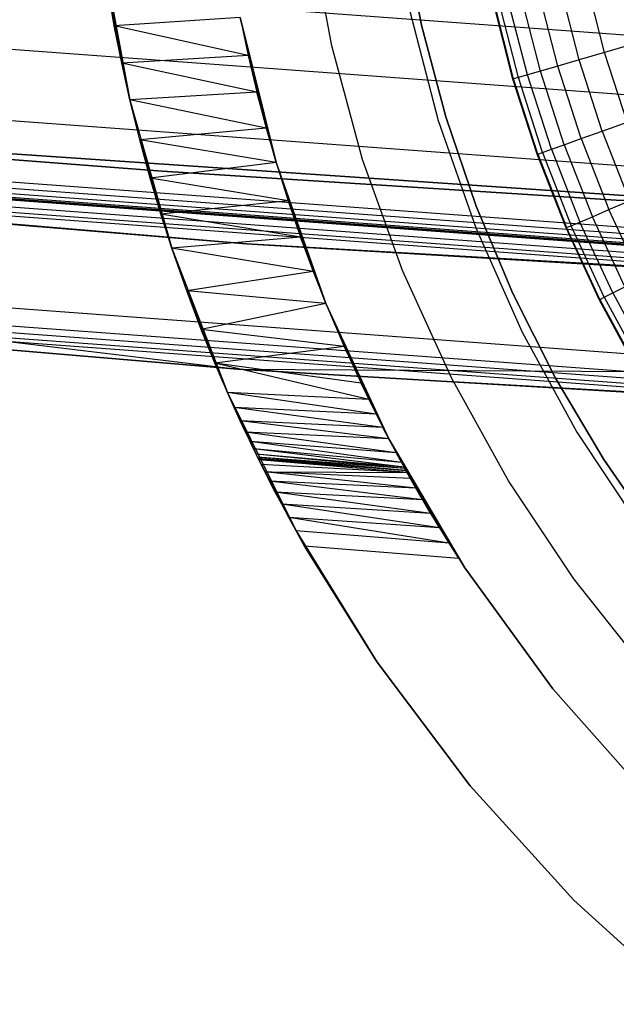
# Model space of a CAD drawing. Extents: x -390 to 397, y -401 to 400.
# Tile 145 of 192: x -29.44 to -22.3, y -396.56 to -384.79. Entities that reach past the tile are written whole.
import ezdxf

# ---------------------------------------------------------------- set-up
doc = ezdxf.new("R2010")
doc.units = 0
doc.header["$LTSCALE"] = 25.4
doc.layers.get('0').update_dxf_attribs({"linetype": 'CONTINUOUS'})

# ---------------------------------------------------------------- blocks, each defined once
blk = doc.blocks.new('FOURTY_ROUND_VII_ZWIS_STL')
at = {"color": 0}
for p, q in [((-25.707, -385.101, -992), (-25.966, -383.715, -992)), ((-25.707, -385.101, -989.954), (-25.966, -383.715, -989.954)), ((-25.707, -385.101, -992), (-25.966, -383.715, -992)), ((-25.707, -385.101, -989.954), (-25.966, -383.715, -989.954)), ((-24.634, -384.855, -991.75), (-24.849, -383.743, -991.75)), ((-24.849, -383.743, -992), (-24.634, -384.855, -992)), ((-24.634, -384.855, -991.75), (-24.849, -383.743, -991.75)), ((-24.849, -383.743, -992), (-24.634, -384.855, -992)), ((-37.737, -383.825, -933.034), (-18.853, -385.218, -933.034)), ((-37.737, -383.825, -933.034), (-18.853, -385.218, -933.034)), ((-28.461, -383.928, -1000), (-28.123, -385.745, -1000)), ((-28.461, -383.928, -1000), (-28.123, -385.745, -1000)), ((-22.441, -385.181, -979.752), (-22.658, -384.333, -979.752)), ((-22.441, -385.181, -979.752), (-22.658, -384.333, -979.752)), ((-28.309, -384.862, -935.87), (-28.389, -384.402, -936.097)), ((-28.389, -384.402, -936.097), (-28.123, -385.745, -1000)), ((-28.389, -384.402, -936.097), (-28.123, -385.745, -1000)), ((-28.309, -384.862, -935.87), (-28.389, -384.402, -936.097)), ((-23.002, -385.343, -982.634), (-23.228, -384.461, -982.634)), ((-23.002, -385.343, -982.634), (-23.228, -384.461, -982.634)), ((-22.746, -385.269, -981.188), (-22.968, -384.402, -981.188)), ((-22.746, -385.269, -981.188), (-22.968, -384.402, -981.188)), ((-37.806, -384.531, -934.377), (-18.887, -385.927, -934.377)), ((-37.806, -384.531, -934.377), (-18.887, -385.927, -934.377)), ((-23.538, -385.499, -989.954), (-23.773, -384.583, -989.954)), ((-23.538, -385.499, -989.954), (-23.773, -384.583, -989.954)), ((-23.531, -385.496, -988.484), (-23.765, -384.581, -988.484)), ((-23.531, -385.496, -988.484), (-23.765, -384.581, -988.484)), ((-23.473, -385.48, -987.015), (-23.707, -384.568, -987.015)), ((-23.473, -385.48, -987.015), (-23.707, -384.568, -987.015)), ((-23.366, -385.449, -985.549), (-23.598, -384.543, -985.549)), ((-23.366, -385.449, -985.549), (-23.598, -384.543, -985.549)), ((-23.208, -385.403, -984.088), (-23.438, -384.508, -984.088)), ((-23.208, -385.403, -984.088), (-23.438, -384.508, -984.088)), ((-24.777, -384.672, -992), (-24.435, -385.992, -992)), ((-24.777, -384.672, -992), (-24.435, -385.992, -992)), ((-24.777, -384.672, -991.5), (-24.435, -385.992, -991.5)), ((-24.777, -384.672, -991.5), (-24.435, -385.992, -991.5)), ((-26.801, -384.761, -935.99), (-28.309, -384.862, -935.87)), ((-26.801, -384.761, -935.99), (-28.309, -384.862, -935.87)), ((-26.801, -384.761, -935.99), (-26.372, -386.496, -1000)), ((-26.372, -386.496, -1000), (-26.801, -384.761, -1000)), ((-26.801, -384.761, -935.99), (-26.372, -386.496, -1000)), ((-26.801, -384.761, -935.99), (-26.706, -385.215, -935.752)), ((-26.372, -386.496, -1000), (-26.801, -384.761, -1000)), ((-26.801, -384.761, -935.99), (-26.706, -385.215, -935.752)), ((-28.22, -385.31, -935.619), (-28.309, -384.862, -935.87)), ((-28.309, -384.862, -935.87), (-28.123, -385.745, -1000)), ((-28.309, -384.862, -935.87), (-28.123, -385.745, -1000)), ((-26.706, -385.215, -935.752), (-28.309, -384.862, -935.87)), ((-28.22, -385.31, -935.619), (-28.309, -384.862, -935.87)), ((-26.706, -385.215, -935.752), (-28.309, -384.862, -935.87)), ((-24.343, -385.949, -991.75), (-24.634, -384.855, -991.75)), ((-24.634, -384.855, -991.75), (-24.634, -384.855, -992)), ((-24.634, -384.855, -992), (-24.343, -385.949, -992)), ((-24.634, -384.855, -991.75), (-24.634, -384.855, -992)), ((-24.343, -385.949, -991.75), (-24.634, -384.855, -991.75)), ((-24.634, -384.855, -992), (-24.343, -385.949, -992)), ((-22.087, -385.079, -978.329), (-22.441, -385.181, -979.752)), ((-22.087, -385.079, -978.329), (-22.441, -385.181, -979.752)), ((-25.337, -386.46, -992), (-25.707, -385.101, -992)), ((-25.337, -386.46, -989.954), (-25.707, -385.101, -989.954)), ((-25.707, -385.101, -989.954), (-25.707, -385.101, -992)), ((-25.337, -386.46, -992), (-25.707, -385.101, -992)), ((-25.707, -385.101, -989.954), (-25.707, -385.101, -992)), ((-25.337, -386.46, -989.954), (-25.707, -385.101, -989.954)), ((-22.441, -385.181, -979.752), (-22.746, -385.269, -981.188)), ((-22.441, -385.181, -979.752), (-22.746, -385.269, -981.188)), ((-22.172, -386.014, -979.752), (-22.441, -385.181, -979.752)), ((-22.172, -386.014, -979.752), (-22.441, -385.181, -979.752)), ((-26.706, -385.215, -935.752), (-28.22, -385.31, -935.619)), ((-26.706, -385.215, -935.752), (-28.22, -385.31, -935.619)), ((-28.123, -385.745, -1000), (-28.22, -385.31, -935.619)), ((-28.123, -385.745, -935.345), (-28.22, -385.31, -935.619)), ((-28.123, -385.745, -1000), (-28.22, -385.31, -935.619)), ((-26.602, -385.656, -935.49), (-28.22, -385.31, -935.619)), ((-28.123, -385.745, -935.345), (-28.22, -385.31, -935.619)), ((-26.602, -385.656, -935.49), (-28.22, -385.31, -935.619)), ((-26.706, -385.215, -935.752), (-26.372, -386.496, -1000)), ((-26.706, -385.215, -935.752), (-26.372, -386.496, -1000)), ((-26.706, -385.215, -935.752), (-26.602, -385.656, -935.49)), ((-26.706, -385.215, -935.752), (-26.602, -385.656, -935.49)), ((-22.746, -385.269, -981.188), (-23.002, -385.343, -982.634)), ((-22.746, -385.269, -981.188), (-23.002, -385.343, -982.634)), ((-22.471, -386.121, -981.188), (-22.746, -385.269, -981.188)), ((-22.471, -386.121, -981.188), (-22.746, -385.269, -981.188)), ((-37.889, -385.378, -931.349), (-18.929, -386.776, -931.349)), ((-37.889, -385.378, -931.349), (-18.929, -386.776, -931.349)), ((-23.208, -385.403, -984.088), (-23.366, -385.449, -985.549)), ((-23.208, -385.403, -984.088), (-23.366, -385.449, -985.549)), ((-23.002, -385.343, -982.634), (-23.208, -385.403, -984.088)), ((-23.002, -385.343, -982.634), (-23.208, -385.403, -984.088)), ((-22.925, -386.283, -984.088), (-23.208, -385.403, -984.088)), ((-22.925, -386.283, -984.088), (-23.208, -385.403, -984.088)), ((-22.722, -386.211, -982.634), (-23.002, -385.343, -982.634)), ((-22.722, -386.211, -982.634), (-23.002, -385.343, -982.634)), ((-23.531, -385.496, -988.484), (-23.538, -385.499, -989.954)), ((-23.531, -385.496, -988.484), (-23.538, -385.499, -989.954)), ((-23.248, -386.398, -989.954), (-23.538, -385.499, -989.954)), ((-23.248, -386.398, -989.954), (-23.538, -385.499, -989.954)), ((-23.473, -385.48, -987.015), (-23.531, -385.496, -988.484)), ((-23.473, -385.48, -987.015), (-23.531, -385.496, -988.484)), ((-23.24, -386.396, -988.484), (-23.531, -385.496, -988.484)), ((-23.24, -386.396, -988.484), (-23.531, -385.496, -988.484)), ((-23.366, -385.449, -985.549), (-23.473, -385.48, -987.015)), ((-23.366, -385.449, -985.549), (-23.473, -385.48, -987.015)), ((-23.184, -386.375, -987.015), (-23.473, -385.48, -987.015)), ((-23.184, -386.375, -987.015), (-23.473, -385.48, -987.015)), ((-23.079, -386.338, -985.549), (-23.366, -385.449, -985.549)), ((-23.079, -386.338, -985.549), (-23.366, -385.449, -985.549)), ((-26.602, -385.656, -935.49), (-28.123, -385.745, -935.345)), ((-26.602, -385.656, -935.49), (-28.123, -385.745, -935.345)), ((-26.602, -385.656, -935.49), (-26.49, -386.084, -935.206)), ((-26.372, -386.496, -1000), (-26.602, -385.656, -935.49)), ((-26.372, -386.496, -1000), (-26.602, -385.656, -935.49)), ((-26.602, -385.656, -935.49), (-26.49, -386.084, -935.206)), ((-28.005, -386.226, -935.004), (-28.123, -385.745, -1000)), ((-28.123, -385.745, -1000), (-27.62, -387.522, -1000)), ((-28.005, -386.226, -935.004), (-28.123, -385.745, -1000)), ((-28.005, -386.226, -935.004), (-28.123, -385.745, -935.345)), ((-28.123, -385.745, -935.345), (-28.123, -385.745, -1000)), ((-28.123, -385.745, -935.345), (-28.123, -385.745, -1000)), ((-28.123, -385.745, -1000), (-27.62, -387.522, -1000)), ((-26.49, -386.084, -935.206), (-28.123, -385.745, -935.345)), ((-28.005, -386.226, -935.004), (-28.123, -385.745, -935.345)), ((-26.49, -386.084, -935.206), (-28.123, -385.745, -935.345)), ((-35.935, -385.957, -895.5), (-16.92, -387.251, -895.5)), ((-16.92, -387.251, -894), (-35.935, -385.957, -894)), ((-16.92, -387.251, -894), (-35.935, -385.957, -894)), ((-35.935, -385.957, -895.5), (-16.92, -387.251, -895.5)), ((-24.435, -385.992, -992), (-23.984, -387.279, -992)), ((-24.435, -385.992, -992), (-23.984, -387.279, -992)), ((-24.435, -385.992, -992), (-24.435, -385.992, -991.5)), ((-24.435, -385.992, -991.5), (-23.984, -387.279, -991.5)), ((-24.435, -385.992, -992), (-24.435, -385.992, -991.5)), ((-24.435, -385.992, -991.5), (-23.984, -387.279, -991.5)), ((-23.978, -387.02, -991.75), (-24.343, -385.949, -991.75)), ((-24.343, -385.949, -991.75), (-24.343, -385.949, -992)), ((-24.343, -385.949, -992), (-23.978, -387.02, -992)), ((-24.343, -385.949, -991.75), (-24.343, -385.949, -992)), ((-23.978, -387.02, -991.75), (-24.343, -385.949, -991.75)), ((-24.343, -385.949, -992), (-23.978, -387.02, -992)), ((-22.471, -386.121, -981.188), (-22.172, -386.014, -979.752)), ((-22.471, -386.121, -981.188), (-22.172, -386.014, -979.752)), ((-18.965, -387.513, -929), (-37.962, -386.111, -929)), ((-18.965, -387.513, -929), (-37.962, -386.111, -929)), ((-26.49, -386.084, -935.206), (-28.005, -386.226, -935.004)), ((-26.49, -386.084, -935.206), (-28.005, -386.226, -935.004)), ((-26.49, -386.084, -935.206), (-26.372, -386.496, -1000)), ((-26.49, -386.084, -935.206), (-26.372, -386.496, -1000)), ((-26.49, -386.084, -935.206), (-26.372, -386.496, -934.901)), ((-26.49, -386.084, -935.206), (-26.372, -386.496, -934.901)), ((-22.722, -386.211, -982.634), (-22.471, -386.121, -981.188)), ((-22.722, -386.211, -982.634), (-22.471, -386.121, -981.188)), ((-22.471, -386.121, -981.188), (-22.145, -386.955, -981.188)), ((-22.471, -386.121, -981.188), (-22.145, -386.955, -981.188)), ((-37.975, -386.244, -929.051), (-18.972, -387.646, -929.051)), ((-37.975, -386.244, -929.051), (-18.972, -387.646, -929.051)), ((-37.969, -386.182, -929.013), (-18.969, -387.584, -929.013)), ((-37.969, -386.182, -929.013), (-18.969, -387.584, -929.013)), ((-27.737, -386.6, -895.449), (-33.165, -386.178, -895.449)), ((-33.165, -386.178, -893.949), (-27.737, -386.6, -893.949)), ((-27.737, -386.6, -895.449), (-33.165, -386.178, -895.449)), ((-33.165, -386.178, -893.949), (-27.737, -386.6, -893.949)), ((-27.88, -386.683, -934.636), (-28.005, -386.226, -935.004)), ((-28.005, -386.226, -935.004), (-27.62, -387.522, -1000)), ((-28.005, -386.226, -935.004), (-27.62, -387.522, -1000)), ((-26.372, -386.496, -934.901), (-28.005, -386.226, -935.004)), ((-27.88, -386.683, -934.636), (-28.005, -386.226, -935.004)), ((-26.372, -386.496, -934.901), (-28.005, -386.226, -935.004)), ((-22.925, -386.283, -984.088), (-22.722, -386.211, -982.634)), ((-22.925, -386.283, -984.088), (-22.722, -386.211, -982.634)), ((-22.722, -386.211, -982.634), (-22.39, -387.059, -982.634)), ((-22.722, -386.211, -982.634), (-22.39, -387.059, -982.634)), ((-18.976, -387.728, -902), (-37.983, -386.326, -902)), ((-18.976, -387.728, -902), (-37.983, -386.326, -902)), ((-18.976, -387.728, -927.5), (-37.983, -386.326, -927.5)), ((-18.976, -387.728, -927.5), (-37.983, -386.326, -927.5)), ((-18.976, -387.728, -900.5), (-37.983, -386.326, -900.5)), ((-18.976, -387.728, -900.5), (-37.983, -386.326, -900.5)), ((-18.976, -387.728, -895.5), (-37.983, -386.326, -895.5)), ((-18.976, -387.728, -895.5), (-37.983, -386.326, -895.5)), ((-37.981, -386.304, -929.25), (-18.975, -387.706, -929.25)), ((-37.981, -386.304, -929.25), (-18.975, -387.706, -929.25)), ((-37.981, -386.309, -929.178), (-18.975, -387.711, -929.178)), ((-37.981, -386.309, -929.178), (-18.975, -387.711, -929.178)), ((-37.979, -386.288, -929.108), (-18.974, -387.69, -929.108)), ((-37.979, -386.288, -929.108), (-18.974, -387.69, -929.108)), ((-23.24, -386.396, -988.484), (-23.184, -386.375, -987.015)), ((-23.24, -386.396, -988.484), (-23.184, -386.375, -987.015)), ((-23.184, -386.375, -987.015), (-23.079, -386.338, -985.549)), ((-23.184, -386.375, -987.015), (-23.079, -386.338, -985.549)), ((-23.184, -386.375, -987.015), (-22.841, -387.252, -987.015)), ((-23.184, -386.375, -987.015), (-22.841, -387.252, -987.015)), ((-23.079, -386.338, -985.549), (-22.925, -386.283, -984.088)), ((-23.079, -386.338, -985.549), (-22.925, -386.283, -984.088)), ((-23.079, -386.338, -985.549), (-22.738, -387.208, -985.549)), ((-23.079, -386.338, -985.549), (-22.738, -387.208, -985.549)), ((-22.925, -386.283, -984.088), (-22.588, -387.144, -984.088)), ((-22.925, -386.283, -984.088), (-22.588, -387.144, -984.088)), ((-37.997, -386.467, -902.059), (-18.983, -387.87, -902.059)), ((-37.997, -386.467, -902.059), (-18.983, -387.87, -902.059)), ((-37.997, -386.467, -927.441), (-18.983, -387.87, -927.441)), ((-37.997, -386.467, -927.441), (-18.983, -387.87, -927.441)), ((-37.997, -386.467, -900.441), (-18.983, -387.87, -900.441)), ((-37.997, -386.467, -900.441), (-18.983, -387.87, -900.441)), ((-37.997, -386.467, -895.559), (-18.983, -387.87, -895.559)), ((-37.997, -386.467, -895.559), (-18.983, -387.87, -895.559)), ((-37.99, -386.402, -902.015), (-18.98, -387.805, -902.015)), ((-37.99, -386.402, -902.015), (-18.98, -387.805, -902.015)), ((-37.99, -386.402, -927.485), (-18.98, -387.805, -927.485)), ((-37.99, -386.402, -927.485), (-18.98, -387.805, -927.485)), ((-37.99, -386.402, -900.485), (-18.98, -387.805, -900.485)), ((-37.99, -386.402, -900.485), (-18.98, -387.805, -900.485)), ((-37.99, -386.402, -895.515), (-18.98, -387.805, -895.515)), ((-37.99, -386.402, -895.515), (-18.98, -387.805, -895.515)), ((-37.99, -386.403, -932.496), (-18.98, -387.805, -932.496)), ((-37.99, -386.403, -932.496), (-18.98, -387.805, -932.496)), ((-24.859, -387.786, -992), (-25.337, -386.46, -992)), ((-24.859, -387.786, -989.954), (-25.337, -386.46, -989.954)), ((-25.337, -386.46, -989.954), (-25.337, -386.46, -992)), ((-24.859, -387.786, -992), (-25.337, -386.46, -992)), ((-25.337, -386.46, -989.954), (-25.337, -386.46, -992)), ((-24.859, -387.786, -989.954), (-25.337, -386.46, -989.954)), ((-23.248, -386.398, -989.954), (-23.24, -386.396, -988.484)), ((-23.248, -386.398, -989.954), (-23.24, -386.396, -988.484)), ((-22.903, -387.279, -989.954), (-23.248, -386.398, -989.954)), ((-22.903, -387.279, -989.954), (-23.248, -386.398, -989.954)), ((-23.24, -386.396, -988.484), (-22.896, -387.275, -988.484)), ((-23.24, -386.396, -988.484), (-22.896, -387.275, -988.484)), ((-26.726, -387.47, -902.2), (-38.003, -386.525, -902.2)), ((-26.726, -387.47, -902.2), (-38.003, -386.525, -902.2)), ((-26.726, -387.47, -927.3), (-38.003, -386.525, -927.3)), ((-26.726, -387.47, -927.3), (-38.003, -386.525, -927.3)), ((-38.003, -386.525, -895.7), (-26.726, -387.47, -895.7)), ((-26.726, -387.47, -900.3), (-38.003, -386.525, -900.3)), ((-26.726, -387.47, -900.3), (-38.003, -386.525, -900.3)), ((-38.003, -386.525, -895.7), (-26.726, -387.47, -895.7)), ((-38.001, -386.51, -902.123), (-18.985, -387.913, -902.123)), ((-26.726, -387.47, -902.2), (-38.001, -386.51, -902.123)), ((-26.726, -387.47, -902.2), (-38.001, -386.51, -902.123)), ((-38.001, -386.51, -902.123), (-18.985, -387.913, -902.123)), ((-38.001, -386.51, -927.377), (-18.985, -387.913, -927.377)), ((-26.726, -387.47, -927.3), (-38.001, -386.51, -927.377)), ((-26.726, -387.47, -927.3), (-38.001, -386.51, -927.377)), ((-38.001, -386.51, -927.377), (-18.985, -387.913, -927.377)), ((-38.001, -386.51, -900.377), (-18.985, -387.913, -900.377)), ((-26.726, -387.47, -900.3), (-38.001, -386.51, -900.377)), ((-26.726, -387.47, -900.3), (-38.001, -386.51, -900.377)), ((-38.001, -386.51, -900.377), (-18.985, -387.913, -900.377)), ((-38.001, -386.51, -895.623), (-18.985, -387.913, -895.623)), ((-26.726, -387.47, -895.7), (-38.001, -386.51, -895.623)), ((-26.726, -387.47, -895.7), (-38.001, -386.51, -895.623)), ((-38.001, -386.51, -895.623), (-18.985, -387.913, -895.623)), ((-26.372, -386.496, -934.901), (-27.88, -386.683, -934.636)), ((-26.372, -386.496, -934.901), (-27.88, -386.683, -934.636)), ((-22.304, -386.946, -895.449), (-27.737, -386.6, -895.449)), ((-27.737, -386.6, -893.949), (-22.304, -386.946, -893.949)), ((-27.737, -386.6, -895.449), (-27.737, -386.6, -893.949)), ((-22.304, -386.946, -895.449), (-27.737, -386.6, -895.449)), ((-27.737, -386.6, -893.949), (-22.304, -386.946, -893.949)), ((-27.737, -386.6, -895.449), (-27.737, -386.6, -893.949)), ((-26.372, -386.496, -934.901), (-26.372, -386.496, -1000)), ((-26.372, -386.496, -934.901), (-26.372, -386.496, -1000)), ((-26.372, -386.496, -934.901), (-25.777, -388.182, -1000)), ((-25.777, -388.182, -1000), (-26.372, -386.496, -1000)), ((-26.372, -386.496, -934.901), (-25.777, -388.182, -1000)), ((-26.372, -386.496, -934.901), (-26.228, -386.956, -934.518)), ((-25.777, -388.182, -1000), (-26.372, -386.496, -1000)), ((-26.372, -386.496, -934.901), (-26.228, -386.956, -934.518)), ((-27.751, -387.115, -934.245), (-27.88, -386.683, -934.636)), ((-27.88, -386.683, -934.636), (-27.62, -387.522, -1000)), ((-27.88, -386.683, -934.636), (-27.62, -387.522, -1000)), ((-26.228, -386.956, -934.518), (-27.88, -386.683, -934.636)), ((-27.751, -387.115, -934.245), (-27.88, -386.683, -934.636)), ((-26.228, -386.956, -934.518), (-27.88, -386.683, -934.636)), ((-26.228, -386.956, -934.518), (-27.751, -387.115, -934.245)), ((-26.228, -386.956, -934.518), (-27.751, -387.115, -934.245)), ((-26.228, -386.956, -934.518), (-25.777, -388.182, -1000)), ((-26.228, -386.956, -934.518), (-25.777, -388.182, -1000)), ((-26.228, -386.956, -934.518), (-26.079, -387.39, -934.111)), ((-26.228, -386.956, -934.518), (-26.079, -387.39, -934.111)), ((-22.39, -387.059, -982.634), (-22.145, -386.955, -981.188)), ((-22.39, -387.059, -982.634), (-22.145, -386.955, -981.188)), ((-16.866, -387.216, -895.449), (-22.304, -386.946, -895.449)), ((-22.304, -386.946, -893.949), (-16.866, -387.216, -893.949)), ((-22.304, -386.946, -895.449), (-22.304, -386.946, -893.949)), ((-16.866, -387.216, -895.449), (-22.304, -386.946, -895.449)), ((-22.304, -386.946, -893.949), (-16.866, -387.216, -893.949)), ((-22.304, -386.946, -895.449), (-22.304, -386.946, -893.949)), ((-23.539, -388.064, -991.75), (-23.978, -387.02, -991.75)), ((-23.978, -387.02, -991.75), (-23.978, -387.02, -992)), ((-23.978, -387.02, -992), (-23.539, -388.064, -992)), ((-23.978, -387.02, -991.75), (-23.978, -387.02, -992)), ((-23.539, -388.064, -991.75), (-23.978, -387.02, -991.75)), ((-23.978, -387.02, -992), (-23.539, -388.064, -992)), ((-22.588, -387.144, -984.088), (-22.39, -387.059, -982.634)), ((-22.588, -387.144, -984.088), (-22.39, -387.059, -982.634)), ((-22.006, -387.886, -982.634), (-22.39, -387.059, -982.634)), ((-22.006, -387.886, -982.634), (-22.39, -387.059, -982.634)), ((-27.62, -387.522, -1000), (-27.751, -387.115, -934.245)), ((-27.62, -387.522, -933.829), (-27.751, -387.115, -934.245)), ((-27.62, -387.522, -1000), (-27.751, -387.115, -934.245)), ((-26.079, -387.39, -934.111), (-27.751, -387.115, -934.245)), ((-27.62, -387.522, -933.829), (-27.751, -387.115, -934.245)), ((-26.079, -387.39, -934.111), (-27.751, -387.115, -934.245)), ((-22.738, -387.208, -985.549), (-22.588, -387.144, -984.088)), ((-22.738, -387.208, -985.549), (-22.588, -387.144, -984.088)), ((-22.199, -387.982, -984.088), (-22.588, -387.144, -984.088)), ((-22.199, -387.982, -984.088), (-22.588, -387.144, -984.088)), ((-23.984, -387.279, -992), (-23.429, -388.525, -992)), ((-23.984, -387.279, -992), (-23.429, -388.525, -992)), ((-23.984, -387.279, -992), (-23.984, -387.279, -991.5)), ((-23.984, -387.279, -991.5), (-23.429, -388.525, -991.5)), ((-23.984, -387.279, -992), (-23.984, -387.279, -991.5)), ((-23.984, -387.279, -991.5), (-23.429, -388.525, -991.5)), ((-22.903, -387.279, -989.954), (-22.896, -387.275, -988.484)), ((-22.903, -387.279, -989.954), (-22.896, -387.275, -988.484)), ((-22.506, -388.136, -989.954), (-22.903, -387.279, -989.954)), ((-22.506, -388.136, -989.954), (-22.903, -387.279, -989.954)), ((-22.896, -387.275, -988.484), (-22.841, -387.252, -987.015)), ((-22.896, -387.275, -988.484), (-22.841, -387.252, -987.015)), ((-22.499, -388.133, -988.484), (-22.896, -387.275, -988.484)), ((-22.499, -388.133, -988.484), (-22.896, -387.275, -988.484)), ((-22.841, -387.252, -987.015), (-22.738, -387.208, -985.549)), ((-22.841, -387.252, -987.015), (-22.738, -387.208, -985.549)), ((-22.445, -388.106, -987.015), (-22.841, -387.252, -987.015)), ((-22.445, -388.106, -987.015), (-22.841, -387.252, -987.015)), ((-22.345, -388.056, -985.549), (-22.738, -387.208, -985.549)), ((-22.345, -388.056, -985.549), (-22.738, -387.208, -985.549)), ((-26.079, -387.39, -934.111), (-27.62, -387.522, -933.829)), ((-26.079, -387.39, -934.111), (-27.62, -387.522, -933.829)), ((-26.079, -387.39, -934.111), (-25.929, -387.799, -933.677)), ((-25.777, -388.182, -1000), (-26.079, -387.39, -934.111)), ((-25.777, -388.182, -1000), (-26.079, -387.39, -934.111)), ((-26.079, -387.39, -934.111), (-25.929, -387.799, -933.677)), ((-27.443, -388.03, -933.232), (-27.62, -387.522, -1000)), ((-27.62, -387.522, -1000), (-26.955, -389.246, -1000)), ((-27.443, -388.03, -933.232), (-27.62, -387.522, -1000)), ((-27.443, -388.03, -933.232), (-27.62, -387.522, -933.829)), ((-27.62, -387.522, -933.829), (-27.62, -387.522, -1000)), ((-27.62, -387.522, -933.829), (-27.62, -387.522, -1000)), ((-27.62, -387.522, -1000), (-26.955, -389.246, -1000)), ((-25.929, -387.799, -933.677), (-27.62, -387.522, -933.829)), ((-27.443, -388.03, -933.232), (-27.62, -387.522, -933.829)), ((-25.929, -387.799, -933.677), (-27.62, -387.522, -933.829)), ((-18.985, -387.913, -902.123), (-26.726, -387.47, -902.2)), ((-18.986, -387.928, -902.2), (-26.726, -387.47, -902.2)), ((-18.985, -387.913, -902.123), (-26.726, -387.47, -902.2)), ((-26.726, -387.47, -902.2), (-26.726, -387.47, -927.3)), ((-26.726, -387.47, -902.2), (-26.726, -387.47, -927.3)), ((-18.986, -387.928, -902.2), (-26.726, -387.47, -902.2)), ((-18.986, -387.928, -927.3), (-26.726, -387.47, -927.3)), ((-26.726, -387.47, -927.3), (-18.985, -387.913, -927.377)), ((-26.726, -387.47, -927.3), (-18.985, -387.913, -927.377)), ((-18.986, -387.928, -927.3), (-26.726, -387.47, -927.3)), ((-26.726, -387.47, -895.7), (-26.726, -387.47, -900.3)), ((-26.726, -387.47, -895.7), (-26.726, -387.47, -900.3)), ((-26.726, -387.47, -895.7), (-18.986, -387.928, -895.7)), ((-18.986, -387.928, -900.3), (-26.726, -387.47, -900.3)), ((-26.726, -387.47, -900.3), (-18.985, -387.913, -900.377)), ((-26.726, -387.47, -900.3), (-18.985, -387.913, -900.377)), ((-18.986, -387.928, -900.3), (-26.726, -387.47, -900.3)), ((-18.985, -387.913, -895.623), (-26.726, -387.47, -895.7)), ((-26.726, -387.47, -895.7), (-18.986, -387.928, -895.7)), ((-18.985, -387.913, -895.623), (-26.726, -387.47, -895.7)), ((-38.109, -387.604, -930.127), (-26.829, -388.967, -927.5)), ((-38.109, -387.604, -930.127), (-26.829, -388.967, -927.5)), ((-38.109, -387.604, -930.127), (-19.039, -389.011, -930.127)), ((-38.109, -387.604, -930.127), (-19.039, -389.011, -930.127)), ((-24.275, -389.069, -992), (-24.859, -387.786, -992)), ((-24.275, -389.069, -989.954), (-24.859, -387.786, -989.954)), ((-24.859, -387.786, -989.954), (-24.859, -387.786, -992)), ((-24.275, -389.069, -992), (-24.859, -387.786, -992)), ((-24.859, -387.786, -989.954), (-24.859, -387.786, -992)), ((-24.275, -389.069, -989.954), (-24.859, -387.786, -989.954)), ((-38.137, -387.895, -894.015), (-19.053, -389.303, -894.015)), ((-38.137, -387.895, -894.015), (-19.053, -389.303, -894.015)), ((-19.049, -389.227, -894), (-38.13, -387.819, -894)), ((-19.049, -389.227, -894), (-38.13, -387.819, -894)), ((-25.929, -387.799, -933.677), (-27.443, -388.03, -933.232)), ((-25.929, -387.799, -933.677), (-27.443, -388.03, -933.232)), ((-25.929, -387.799, -933.677), (-25.777, -388.182, -1000)), ((-25.929, -387.799, -933.677), (-25.777, -388.182, -1000)), ((-25.929, -387.799, -933.677), (-25.777, -388.182, -933.218)), ((-25.929, -387.799, -933.677), (-25.777, -388.182, -933.218)), ((-38.15, -388.018, -894.2), (-26.829, -388.967, -894.2)), ((-26.829, -388.967, -927.5), (-38.15, -388.018, -927.5)), ((-38.15, -388.018, -894.2), (-26.829, -388.967, -894.2)), ((-26.829, -388.967, -927.5), (-38.15, -388.018, -927.5)), ((-38.148, -388.003, -894.123), (-19.059, -389.411, -894.123)), ((-38.148, -388.003, -894.123), (-19.059, -389.411, -894.123)), ((-38.148, -388.003, -894.123), (-26.829, -388.967, -894.2)), ((-38.148, -388.003, -894.123), (-26.829, -388.967, -894.2)), ((-38.144, -387.96, -894.059), (-19.056, -389.368, -894.059)), ((-38.144, -387.96, -894.059), (-19.056, -389.368, -894.059)), ((-22.345, -388.056, -985.549), (-22.199, -387.982, -984.088)), ((-22.345, -388.056, -985.549), (-22.199, -387.982, -984.088)), ((-27.269, -388.492, -932.592), (-27.443, -388.03, -933.232)), ((-27.443, -388.03, -933.232), (-26.955, -389.246, -1000)), ((-27.443, -388.03, -933.232), (-26.955, -389.246, -1000)), ((-25.777, -388.182, -933.218), (-27.443, -388.03, -933.232)), ((-27.269, -388.492, -932.592), (-27.443, -388.03, -933.232)), ((-25.777, -388.182, -933.218), (-27.443, -388.03, -933.232)), ((-23.03, -389.075, -991.75), (-23.539, -388.064, -991.75)), ((-23.539, -388.064, -991.75), (-23.539, -388.064, -992)), ((-23.539, -388.064, -992), (-23.03, -389.075, -992)), ((-23.539, -388.064, -991.75), (-23.539, -388.064, -992)), ((-23.03, -389.075, -991.75), (-23.539, -388.064, -991.75)), ((-23.539, -388.064, -992), (-23.03, -389.075, -992)), ((-22.506, -388.136, -989.954), (-22.499, -388.133, -988.484)), ((-22.506, -388.136, -989.954), (-22.499, -388.133, -988.484)), ((-22.057, -388.968, -989.954), (-22.506, -388.136, -989.954)), ((-22.057, -388.968, -989.954), (-22.506, -388.136, -989.954)), ((-22.499, -388.133, -988.484), (-22.445, -388.106, -987.015)), ((-22.499, -388.133, -988.484), (-22.445, -388.106, -987.015)), ((-22.499, -388.133, -988.484), (-22.05, -388.964, -988.484)), ((-22.499, -388.133, -988.484), (-22.05, -388.964, -988.484)), ((-22.445, -388.106, -987.015), (-22.345, -388.056, -985.549)), ((-22.445, -388.106, -987.015), (-22.345, -388.056, -985.549)), ((-22.445, -388.106, -987.015), (-21.998, -388.934, -987.015)), ((-22.445, -388.106, -987.015), (-21.998, -388.934, -987.015)), ((-22.345, -388.056, -985.549), (-21.901, -388.878, -985.549)), ((-22.345, -388.056, -985.549), (-21.901, -388.878, -985.549)), ((-25.777, -388.182, -933.218), (-27.269, -388.492, -932.592)), ((-25.777, -388.182, -933.218), (-27.269, -388.492, -932.592)), ((-25.777, -388.182, -933.218), (-25.777, -388.182, -1000)), ((-25.777, -388.182, -933.218), (-25.777, -388.182, -1000)), ((-25.777, -388.182, -933.218), (-25.023, -389.802, -1000)), ((-25.023, -389.802, -1000), (-25.777, -388.182, -1000)), ((-25.777, -388.182, -933.218), (-25.023, -389.802, -1000)), ((-25.777, -388.182, -933.218), (-25.559, -388.695, -932.496)), ((-25.023, -389.802, -1000), (-25.777, -388.182, -1000)), ((-25.777, -388.182, -933.218), (-25.559, -388.695, -932.496)), ((-27.105, -388.897, -931.918), (-27.269, -388.492, -932.592)), ((-27.269, -388.492, -932.592), (-26.955, -389.246, -1000)), ((-27.269, -388.492, -932.592), (-26.955, -389.246, -1000)), ((-25.559, -388.695, -932.496), (-27.269, -388.492, -932.592)), ((-27.105, -388.897, -931.918), (-27.269, -388.492, -932.592)), ((-25.559, -388.695, -932.496), (-27.269, -388.492, -932.592)), ((-23.429, -388.525, -992), (-22.773, -389.721, -992)), ((-23.429, -388.525, -992), (-22.773, -389.721, -992)), ((-23.429, -388.525, -992), (-23.429, -388.525, -991.5)), ((-23.429, -388.525, -991.5), (-22.773, -389.721, -991.5)), ((-23.429, -388.525, -992), (-23.429, -388.525, -991.5)), ((-23.429, -388.525, -991.5), (-22.773, -389.721, -991.5)), ((-25.559, -388.695, -932.496), (-27.105, -388.897, -931.918)), ((-25.559, -388.695, -932.496), (-27.105, -388.897, -931.918)), ((-25.559, -388.695, -932.496), (-25.023, -389.802, -1000)), ((-25.559, -388.695, -932.496), (-25.023, -389.802, -1000)), ((-25.559, -388.695, -932.496), (-25.356, -389.136, -931.735)), ((-25.559, -388.695, -932.496), (-25.356, -389.136, -931.735)), ((-26.955, -389.246, -1000), (-27.105, -388.897, -931.918)), ((-26.955, -389.246, -931.211), (-27.105, -388.897, -931.918)), ((-26.955, -389.246, -1000), (-27.105, -388.897, -931.918)), ((-25.262, -389.33, -931.339), (-27.105, -388.897, -931.918)), ((-26.955, -389.246, -931.211), (-27.105, -388.897, -931.918)), ((-25.356, -389.136, -931.735), (-27.105, -388.897, -931.918)), ((-25.262, -389.33, -931.339), (-27.105, -388.897, -931.918)), ((-25.356, -389.136, -931.735), (-27.105, -388.897, -931.918)), ((-26.829, -388.967, -894.2), (-19.059, -389.411, -894.123)), ((-26.829, -388.967, -894.2), (-19.059, -389.426, -894.2)), ((-26.829, -388.967, -894.2), (-19.059, -389.411, -894.123)), ((-19.059, -389.426, -927.5), (-26.829, -388.967, -927.5)), ((-26.829, -388.967, -927.5), (-19.039, -389.011, -930.127)), ((-26.829, -388.967, -927.5), (-19.039, -389.011, -930.127)), ((-26.829, -388.967, -894.2), (-19.059, -389.426, -894.2)), ((-26.829, -388.967, -894.2), (-26.829, -388.967, -927.5)), ((-19.059, -389.426, -927.5), (-26.829, -388.967, -927.5)), ((-26.829, -388.967, -894.2), (-26.829, -388.967, -927.5)), ((-23.591, -390.301, -992), (-24.275, -389.069, -992)), ((-23.591, -390.301, -989.954), (-24.275, -389.069, -989.954)), ((-24.275, -389.069, -989.954), (-24.275, -389.069, -992)), ((-23.591, -390.301, -992), (-24.275, -389.069, -992)), ((-24.275, -389.069, -989.954), (-24.275, -389.069, -992)), ((-23.591, -390.301, -989.954), (-24.275, -389.069, -989.954)), ((-22.451, -390.048, -991.75), (-23.03, -389.075, -991.75)), ((-23.03, -389.075, -991.75), (-23.03, -389.075, -992)), ((-23.03, -389.075, -992), (-22.451, -390.048, -992)), ((-23.03, -389.075, -991.75), (-23.03, -389.075, -992)), ((-22.451, -390.048, -991.75), (-23.03, -389.075, -991.75)), ((-23.03, -389.075, -992), (-22.451, -390.048, -992)), ((-25.356, -389.136, -931.735), (-25.262, -389.33, -931.339)), ((-25.023, -389.802, -1000), (-25.356, -389.136, -931.735)), ((-25.023, -389.802, -1000), (-25.356, -389.136, -931.735)), ((-25.356, -389.136, -931.735), (-25.262, -389.33, -931.339)), ((-26.643, -389.92, -928.933), (-26.955, -389.246, -1000)), ((-26.955, -389.246, -1000), (-26.613, -389.983, -928.461)), ((-26.955, -389.246, -1000), (-26.134, -390.9, -1000)), ((-26.955, -389.246, -1000), (-26.613, -389.983, -928.461)), ((-26.685, -389.833, -929.401), (-26.955, -389.246, -1000)), ((-26.643, -389.92, -928.933), (-26.955, -389.246, -1000)), ((-26.685, -389.833, -929.401), (-26.955, -389.246, -1000)), ((-26.738, -389.722, -929.864), (-26.955, -389.246, -1000)), ((-26.738, -389.722, -929.864), (-26.955, -389.246, -1000)), ((-26.802, -389.586, -930.323), (-26.955, -389.246, -1000)), ((-26.875, -389.426, -930.773), (-26.955, -389.246, -1000)), ((-26.802, -389.586, -930.323), (-26.955, -389.246, -1000)), ((-26.875, -389.426, -930.773), (-26.955, -389.246, -1000)), ((-26.875, -389.426, -930.773), (-26.955, -389.246, -931.211)), ((-26.955, -389.246, -931.211), (-26.955, -389.246, -1000)), ((-26.955, -389.246, -931.211), (-26.955, -389.246, -1000)), ((-26.955, -389.246, -1000), (-26.134, -390.9, -1000)), ((-25.175, -389.506, -930.933), (-26.955, -389.246, -931.211)), ((-26.875, -389.426, -930.773), (-26.955, -389.246, -931.211)), ((-25.175, -389.506, -930.933), (-26.955, -389.246, -931.211)), ((-25.262, -389.33, -931.339), (-26.955, -389.246, -931.211)), ((-25.262, -389.33, -931.339), (-26.955, -389.246, -931.211)), ((-26.802, -389.586, -930.323), (-26.875, -389.426, -930.773)), ((-25.095, -389.664, -930.517), (-26.875, -389.426, -930.773)), ((-26.802, -389.586, -930.323), (-26.875, -389.426, -930.773)), ((-25.095, -389.664, -930.517), (-26.875, -389.426, -930.773)), ((-25.175, -389.506, -930.933), (-26.875, -389.426, -930.773)), ((-25.175, -389.506, -930.933), (-26.875, -389.426, -930.773)), ((-25.262, -389.33, -931.339), (-25.023, -389.802, -1000)), ((-25.262, -389.33, -931.339), (-25.023, -389.802, -1000)), ((-25.262, -389.33, -931.339), (-25.175, -389.506, -930.933)), ((-25.262, -389.33, -931.339), (-25.175, -389.506, -930.933)), ((-25.175, -389.506, -930.933), (-25.023, -389.802, -1000)), ((-25.175, -389.506, -930.933), (-25.023, -389.802, -1000)), ((-25.175, -389.506, -930.933), (-25.095, -389.664, -930.517)), ((-25.175, -389.506, -930.933), (-25.095, -389.664, -930.517)), ((-26.738, -389.722, -929.864), (-26.802, -389.586, -930.323)), ((-25.023, -389.802, -930.089), (-26.802, -389.586, -930.323)), ((-26.738, -389.722, -929.864), (-26.802, -389.586, -930.323)), ((-25.023, -389.802, -930.089), (-26.802, -389.586, -930.323)), ((-25.095, -389.664, -930.517), (-26.802, -389.586, -930.323)), ((-25.095, -389.664, -930.517), (-26.802, -389.586, -930.323)), ((-25.095, -389.664, -930.517), (-25.023, -389.802, -930.089)), ((-25.023, -389.802, -1000), (-25.095, -389.664, -930.517)), ((-25.023, -389.802, -1000), (-25.095, -389.664, -930.517)), ((-25.095, -389.664, -930.517), (-25.023, -389.802, -930.089)), ((-26.685, -389.833, -929.401), (-26.738, -389.722, -929.864)), ((-24.935, -389.966, -929.454), (-26.738, -389.722, -929.864)), ((-26.685, -389.833, -929.401), (-26.738, -389.722, -929.864)), ((-24.935, -389.966, -929.454), (-26.738, -389.722, -929.864)), ((-25.023, -389.802, -930.089), (-26.738, -389.722, -929.864)), ((-25.023, -389.802, -930.089), (-26.738, -389.722, -929.864)), ((-22.773, -389.721, -992), (-22.021, -390.858, -992)), ((-22.773, -389.721, -992), (-22.021, -390.858, -992)), ((-22.773, -389.721, -992), (-22.773, -389.721, -991.5)), ((-22.773, -389.721, -991.5), (-22.021, -390.858, -991.5)), ((-22.773, -389.721, -992), (-22.773, -389.721, -991.5)), ((-22.773, -389.721, -991.5), (-22.021, -390.858, -991.5)), ((-26.643, -389.92, -928.933), (-26.685, -389.833, -929.401)), ((-24.871, -390.084, -928.811), (-26.685, -389.833, -929.401)), ((-26.643, -389.92, -928.933), (-26.685, -389.833, -929.401)), ((-24.871, -390.084, -928.811), (-26.685, -389.833, -929.401)), ((-24.935, -389.966, -929.454), (-26.685, -389.833, -929.401)), ((-24.935, -389.966, -929.454), (-26.685, -389.833, -929.401)), ((-25.023, -389.802, -930.089), (-25.023, -389.802, -1000)), ((-25.023, -389.802, -930.089), (-25.023, -389.802, -1000)), ((-25.023, -389.802, -930.089), (-24.115, -391.342, -1000)), ((-24.115, -391.342, -1000), (-25.023, -389.802, -1000)), ((-25.023, -389.802, -930.089), (-24.115, -391.342, -1000)), ((-25.023, -389.802, -930.089), (-24.935, -389.966, -929.454)), ((-24.115, -391.342, -1000), (-25.023, -389.802, -1000)), ((-25.023, -389.802, -930.089), (-24.935, -389.966, -929.454)), ((-26.613, -389.983, -928.461), (-26.643, -389.92, -928.933)), ((-24.842, -390.137, -928.377), (-26.643, -389.92, -928.933)), ((-26.613, -389.983, -928.461), (-26.643, -389.92, -928.933)), ((-24.842, -390.137, -928.377), (-26.643, -389.92, -928.933)), ((-24.871, -390.084, -928.811), (-26.643, -389.92, -928.933)), ((-24.871, -390.084, -928.811), (-26.643, -389.92, -928.933)), ((-26.594, -390.021, -927.983), (-26.613, -389.983, -928.461)), ((-24.832, -390.155, -928.16), (-26.613, -389.983, -928.461)), ((-26.594, -390.021, -927.983), (-26.613, -389.983, -928.461)), ((-24.832, -390.155, -928.16), (-26.613, -389.983, -928.461)), ((-24.842, -390.137, -928.377), (-26.613, -389.983, -928.461)), ((-24.842, -390.137, -928.377), (-26.613, -389.983, -928.461)), ((-26.134, -390.9, -1000), (-26.594, -390.021, -927.983)), ((-26.588, -390.034, -927.5), (-26.594, -390.021, -927.983)), ((-26.594, -390.021, -927.983), (-26.134, -390.9, -915.015)), ((-26.594, -390.021, -927.983), (-26.134, -390.9, -915.015)), ((-26.134, -390.9, -1000), (-26.594, -390.021, -927.983)), ((-24.819, -390.179, -927.5), (-26.594, -390.021, -927.983)), ((-26.588, -390.034, -927.5), (-26.594, -390.021, -927.983)), ((-24.819, -390.179, -927.5), (-26.594, -390.021, -927.983)), ((-24.832, -390.155, -928.16), (-26.594, -390.021, -927.983)), ((-24.832, -390.155, -928.16), (-26.594, -390.021, -927.983)), ((-24.935, -389.966, -929.454), (-24.115, -391.342, -1000)), ((-24.935, -389.966, -929.454), (-24.115, -391.342, -1000)), ((-24.935, -389.966, -929.454), (-24.871, -390.084, -928.811)), ((-24.935, -389.966, -929.454), (-24.871, -390.084, -928.811)), ((-26.578, -390.053, -915.811), (-26.588, -390.034, -916)), ((-26.588, -390.034, -916), (-26.366, -390.47, -915.508)), ((-26.588, -390.034, -916), (-26.588, -390.034, -927.5)), ((-26.588, -390.034, -927.5), (-26.366, -390.47, -915.508)), ((-26.588, -390.034, -916), (-26.366, -390.47, -915.508)), ((-26.588, -390.034, -927.5), (-26.366, -390.47, -915.508)), ((-26.588, -390.034, -927.5), (-26.134, -390.9, -915.015)), ((-26.588, -390.034, -927.5), (-26.134, -390.9, -915.015)), ((-26.588, -390.034, -916), (-26.588, -390.034, -927.5)), ((-26.588, -390.034, -916), (-24.819, -390.179, -916)), ((-24.819, -390.179, -927.5), (-26.588, -390.034, -927.5)), ((-24.819, -390.179, -927.5), (-26.588, -390.034, -927.5)), ((-26.588, -390.034, -916), (-24.819, -390.179, -916)), ((-26.578, -390.053, -915.811), (-26.588, -390.034, -916)), ((-26.551, -390.107, -915.633), (-26.578, -390.053, -915.811)), ((-26.578, -390.053, -915.811), (-26.366, -390.47, -915.508)), ((-26.578, -390.053, -915.811), (-26.366, -390.47, -915.508)), ((-24.805, -390.204, -915.783), (-26.578, -390.053, -915.811)), ((-26.551, -390.107, -915.633), (-26.578, -390.053, -915.811)), ((-24.805, -390.204, -915.783), (-26.578, -390.053, -915.811)), ((-24.819, -390.179, -916), (-26.578, -390.053, -915.811)), ((-24.819, -390.179, -916), (-26.578, -390.053, -915.811)), ((-26.508, -390.194, -915.47), (-26.551, -390.107, -915.633)), ((-26.551, -390.107, -915.633), (-26.366, -390.47, -915.508)), ((-26.551, -390.107, -915.633), (-26.366, -390.47, -915.508)), ((-24.805, -390.204, -915.783), (-26.551, -390.107, -915.633)), ((-26.508, -390.194, -915.47), (-26.551, -390.107, -915.633)), ((-24.805, -390.204, -915.783), (-26.551, -390.107, -915.633)), ((-24.871, -390.084, -928.811), (-24.115, -391.342, -1000)), ((-24.871, -390.084, -928.811), (-24.842, -390.137, -928.377)), ((-24.871, -390.084, -928.811), (-24.115, -391.342, -1000)), ((-24.871, -390.084, -928.811), (-24.842, -390.137, -928.377)), ((-24.115, -391.342, -915), (-24.842, -390.137, -928.377)), ((-24.842, -390.137, -928.377), (-24.832, -390.155, -928.16)), ((-24.842, -390.137, -928.377), (-24.115, -391.342, -1000)), ((-24.842, -390.137, -928.377), (-24.115, -391.342, -1000)), ((-24.115, -391.342, -915), (-24.842, -390.137, -928.377)), ((-24.842, -390.137, -928.377), (-24.832, -390.155, -928.16)), ((-21.807, -390.98, -991.75), (-22.451, -390.048, -991.75)), ((-22.451, -390.048, -991.75), (-22.451, -390.048, -992)), ((-22.451, -390.048, -992), (-21.807, -390.98, -992)), ((-22.451, -390.048, -991.75), (-22.451, -390.048, -992)), ((-21.807, -390.98, -991.75), (-22.451, -390.048, -991.75)), ((-22.451, -390.048, -992), (-21.807, -390.98, -992)), ((-26.366, -390.47, -915.508), (-26.508, -390.194, -915.47)), ((-26.452, -390.305, -915.329), (-26.508, -390.194, -915.47)), ((-26.366, -390.47, -915.508), (-26.508, -390.194, -915.47)), ((-26.508, -390.194, -915.47), (-24.805, -390.204, -915.783)), ((-24.701, -390.388, -915.402), (-26.508, -390.194, -915.47)), ((-26.452, -390.305, -915.329), (-26.508, -390.194, -915.47)), ((-24.701, -390.388, -915.402), (-26.508, -390.194, -915.47)), ((-24.764, -390.276, -915.58), (-26.508, -390.194, -915.47)), ((-24.764, -390.276, -915.58), (-26.508, -390.194, -915.47)), ((-26.508, -390.194, -915.47), (-24.805, -390.204, -915.783)), ((-24.187, -391.232, -915), (-24.832, -390.155, -928.16)), ((-24.832, -390.155, -928.16), (-24.305, -391.047, -915.015)), ((-24.187, -391.232, -915), (-24.832, -390.155, -928.16)), ((-24.115, -391.342, -915), (-24.832, -390.155, -928.16)), ((-24.115, -391.342, -915), (-24.832, -390.155, -928.16)), ((-24.524, -390.691, -915.142), (-24.832, -390.155, -928.16)), ((-24.832, -390.155, -928.16), (-24.819, -390.179, -927.5)), ((-24.524, -390.691, -915.142), (-24.832, -390.155, -928.16)), ((-24.417, -390.866, -915.062), (-24.832, -390.155, -928.16)), ((-24.417, -390.866, -915.062), (-24.832, -390.155, -928.16)), ((-24.832, -390.155, -928.16), (-24.305, -391.047, -915.015)), ((-24.832, -390.155, -928.16), (-24.819, -390.179, -927.5)), ((-24.619, -390.529, -915.255), (-24.819, -390.179, -927.5)), ((-24.819, -390.179, -927.5), (-24.701, -390.388, -915.402)), ((-24.619, -390.529, -915.255), (-24.819, -390.179, -927.5)), ((-24.524, -390.691, -915.142), (-24.819, -390.179, -927.5)), ((-24.524, -390.691, -915.142), (-24.819, -390.179, -927.5)), ((-24.819, -390.179, -927.5), (-24.701, -390.388, -915.402)), ((-24.819, -390.179, -927.5), (-24.764, -390.276, -915.58)), ((-24.819, -390.179, -927.5), (-24.764, -390.276, -915.58)), ((-24.819, -390.179, -927.5), (-24.819, -390.179, -916)), ((-24.819, -390.179, -916), (-24.764, -390.276, -915.58)), ((-24.819, -390.179, -927.5), (-24.819, -390.179, -916)), ((-24.819, -390.179, -916), (-24.805, -390.204, -915.783)), ((-24.805, -390.204, -915.783), (-24.764, -390.276, -915.58)), ((-26.383, -390.437, -915.212), (-26.452, -390.305, -915.329)), ((-26.452, -390.305, -915.329), (-26.366, -390.47, -915.508)), ((-26.452, -390.305, -915.329), (-26.366, -390.47, -915.508)), ((-24.619, -390.529, -915.255), (-26.452, -390.305, -915.329)), ((-26.383, -390.437, -915.212), (-26.452, -390.305, -915.329)), ((-24.619, -390.529, -915.255), (-26.452, -390.305, -915.329)), ((-24.701, -390.388, -915.402), (-26.452, -390.305, -915.329)), ((-24.701, -390.388, -915.402), (-26.452, -390.305, -915.329)), ((-24.764, -390.276, -915.58), (-24.701, -390.388, -915.402)), ((-24.764, -390.276, -915.58), (-24.701, -390.388, -915.402)), ((-22.809, -391.474, -992), (-23.591, -390.301, -992)), ((-22.809, -391.474, -989.954), (-23.591, -390.301, -989.954)), ((-23.591, -390.301, -989.954), (-23.591, -390.301, -992)), ((-22.809, -391.474, -992), (-23.591, -390.301, -992)), ((-23.591, -390.301, -989.954), (-23.591, -390.301, -992)), ((-22.809, -391.474, -989.954), (-23.591, -390.301, -989.954)), ((-26.306, -390.583, -915.121), (-26.383, -390.437, -915.212)), ((-26.383, -390.437, -915.212), (-26.366, -390.47, -915.508)), ((-26.383, -390.437, -915.212), (-26.366, -390.47, -915.508)), ((-24.524, -390.691, -915.142), (-26.383, -390.437, -915.212)), ((-26.306, -390.583, -915.121), (-26.383, -390.437, -915.212)), ((-24.524, -390.691, -915.142), (-26.383, -390.437, -915.212)), ((-24.619, -390.529, -915.255), (-26.383, -390.437, -915.212)), ((-24.619, -390.529, -915.255), (-26.383, -390.437, -915.212)), ((-26.366, -390.47, -915.508), (-26.222, -390.74, -915.055)), ((-26.306, -390.583, -915.121), (-26.366, -390.47, -915.508)), ((-26.306, -390.583, -915.121), (-26.366, -390.47, -915.508)), ((-26.134, -390.9, -915.015), (-26.366, -390.47, -915.508)), ((-26.134, -390.9, -915.015), (-26.366, -390.47, -915.508)), ((-26.366, -390.47, -915.508), (-26.222, -390.74, -915.055)), ((-24.701, -390.388, -915.402), (-24.619, -390.529, -915.255)), ((-24.701, -390.388, -915.402), (-24.619, -390.529, -915.255)), ((-26.222, -390.74, -915.055), (-26.306, -390.583, -915.121)), ((-24.417, -390.866, -915.062), (-26.306, -390.583, -915.121)), ((-26.222, -390.74, -915.055), (-26.306, -390.583, -915.121)), ((-24.417, -390.866, -915.062), (-26.306, -390.583, -915.121)), ((-24.524, -390.691, -915.142), (-26.306, -390.583, -915.121)), ((-24.524, -390.691, -915.142), (-26.306, -390.583, -915.121)), ((-24.619, -390.529, -915.255), (-24.524, -390.691, -915.142)), ((-24.619, -390.529, -915.255), (-24.524, -390.691, -915.142)), ((-24.524, -390.691, -915.142), (-24.417, -390.866, -915.062)), ((-24.524, -390.691, -915.142), (-24.417, -390.866, -915.062)), ((-26.134, -390.9, -915.015), (-26.222, -390.74, -915.055)), ((-24.305, -391.047, -915.015), (-26.222, -390.74, -915.055)), ((-26.134, -390.9, -915.015), (-26.222, -390.74, -915.055)), ((-24.305, -391.047, -915.015), (-26.222, -390.74, -915.055)), ((-24.417, -390.866, -915.062), (-26.222, -390.74, -915.055)), ((-24.417, -390.866, -915.062), (-26.222, -390.74, -915.055)), ((-26.134, -390.9, -1000), (-26.134, -390.9, -915.015)), ((-26.134, -390.9, -1000), (-26.134, -390.9, -915.015)), ((-26.134, -390.9, -1000), (-26.031, -391.084, -915)), ((-26.031, -391.084, -915), (-26.134, -390.9, -915.015)), ((-26.134, -390.9, -1000), (-26.031, -391.084, -915)), ((-26.134, -390.9, -1000), (-25.164, -392.472, -1000)), ((-26.134, -390.9, -1000), (-25.164, -392.472, -1000)), ((-24.305, -391.047, -915.015), (-26.134, -390.9, -915.015)), ((-26.031, -391.084, -915), (-26.134, -390.9, -915.015)), ((-24.305, -391.047, -915.015), (-26.134, -390.9, -915.015)), ((-24.417, -390.866, -915.062), (-24.305, -391.047, -915.015)), ((-24.417, -390.866, -915.062), (-24.305, -391.047, -915.015)), ((-25.164, -392.472, -1000), (-26.031, -391.084, -915)), ((-25.164, -392.472, -1000), (-26.031, -391.084, -915)), ((-25.164, -392.472, -915), (-26.031, -391.084, -915)), ((-24.187, -391.232, -915), (-26.031, -391.084, -915)), ((-25.164, -392.472, -915), (-26.031, -391.084, -915)), ((-24.187, -391.232, -915), (-26.031, -391.084, -915)), ((-24.305, -391.047, -915.015), (-24.187, -391.232, -915)), ((-24.305, -391.047, -915.015), (-24.187, -391.232, -915)), ((-24.187, -391.232, -915), (-24.115, -391.342, -915)), ((-24.187, -391.232, -915), (-24.115, -391.342, -915)), ((-24.115, -391.342, -915), (-24.115, -391.342, -1000)), ((-24.115, -391.342, -915), (-24.115, -391.342, -1000)), ((-24.115, -391.342, -915), (-23.063, -392.788, -915)), ((-23.063, -392.788, -1000), (-24.115, -391.342, -1000)), ((-23.063, -392.788, -1000), (-24.115, -391.342, -1000)), ((-24.115, -391.342, -915), (-23.063, -392.788, -915)), ((-21.936, -392.58, -992), (-22.809, -391.474, -992)), ((-21.936, -392.58, -992), (-22.809, -391.474, -992)), ((-21.936, -392.58, -989.954), (-22.809, -391.474, -989.954)), ((-22.809, -391.474, -989.954), (-22.809, -391.474, -992)), ((-22.809, -391.474, -989.954), (-22.809, -391.474, -992)), ((-21.936, -392.58, -989.954), (-22.809, -391.474, -989.954)), ((-25.164, -392.472, -1000), (-25.164, -392.472, -915)), ((-25.164, -392.472, -1000), (-24.052, -393.948, -1000)), ((-24.052, -393.948, -915), (-25.164, -392.472, -915)), ((-25.164, -392.472, -1000), (-25.164, -392.472, -915)), ((-25.164, -392.472, -1000), (-24.052, -393.948, -1000)), ((-24.052, -393.948, -915), (-25.164, -392.472, -915)), ((-23.063, -392.788, -915), (-23.063, -392.788, -1000)), ((-23.063, -392.788, -915), (-23.063, -392.788, -1000)), ((-23.063, -392.788, -915), (-21.877, -394.125, -915)), ((-21.877, -394.125, -1000), (-23.063, -392.788, -1000)), ((-21.877, -394.125, -1000), (-23.063, -392.788, -1000)), ((-23.063, -392.788, -915), (-21.877, -394.125, -915)), ((-24.052, -393.948, -1000), (-24.052, -393.948, -915)), ((-24.052, -393.948, -1000), (-22.809, -395.315, -1000)), ((-22.809, -395.315, -915), (-24.052, -393.948, -915)), ((-24.052, -393.948, -1000), (-24.052, -393.948, -915)), ((-24.052, -393.948, -1000), (-22.809, -395.315, -1000)), ((-22.809, -395.315, -915), (-24.052, -393.948, -915)), ((-22.809, -395.315, -1000), (-22.809, -395.315, -915)), ((-22.809, -395.315, -1000), (-21.446, -396.561, -1000)), ((-21.446, -396.561, -915), (-22.809, -395.315, -915)), ((-22.809, -395.315, -1000), (-22.809, -395.315, -915)), ((-22.809, -395.315, -1000), (-21.446, -396.561, -1000)), ((-21.446, -396.561, -915), (-22.809, -395.315, -915))]:
    blk.add_line(p, q, dxfattribs=at)

msp = doc.modelspace()

# ---------------------------------------------------------------- block references
at = {"color": 250}
msp.add_blockref('FOURTY_ROUND_VII_ZWIS_STL', (0, 0), dxfattribs=at)

doc.saveas('drawing.dxf')
